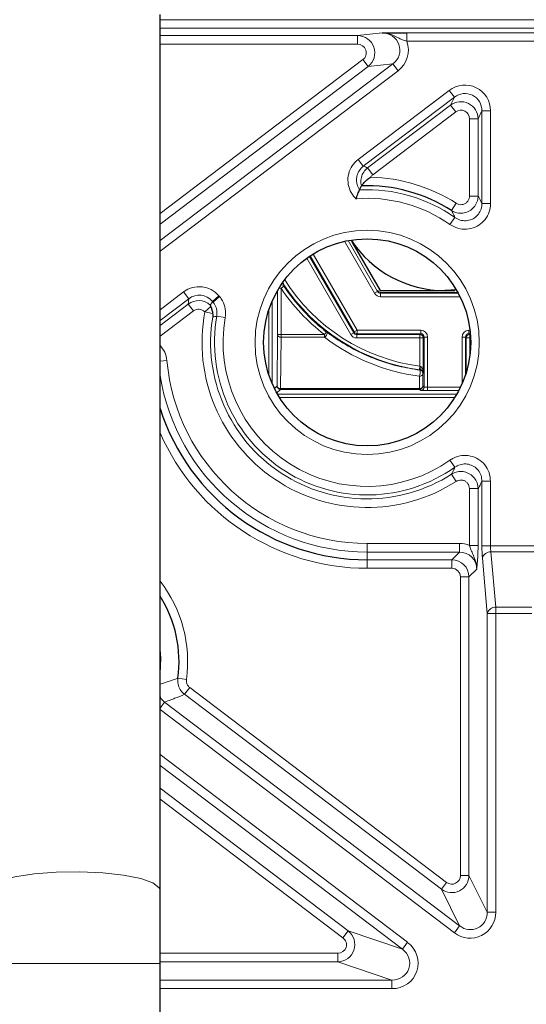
# Model space of a CAD drawing. Header units: millimetres. Extents: x 5 to 418, y 2 to 292.
# Tile 48 of 61: x 351 to 361, y 96 to 115. Entities that reach past the tile are written whole.
import ezdxf

# ---------------------------------------------------------------- set-up
doc = ezdxf.new("R2010")
doc.units = ezdxf.units.MM

msp = doc.modelspace()

# ---------------------------------------------------------------- linework, layer by layer
at = {"color": 7, "linetype": 'Continuous', "lineweight": 25}
for p, q in [((353.737, 98.4187), (353.737, 115.3361)), ((357.5921, 111.948), (357.6258, 112.0245)), ((357.5921, 111.948), (357.5921, 111.9479)), ((357.626, 112.0249), (357.6258, 112.0245)), ((357.4411, 110.9469), (357.9861, 110.0028)), ((359.4623, 110.0145), (359.237, 110.0028)), ((359.237, 110.0028), (359.4279, 110.0028)), ((358.8215, 109.0873), (358.8215, 108.4074)), ((359.6526, 108.4276), (359.6526, 109.0873)), ((353.737, 97.0028), (353.737, 98.4187)), ((353.737, 85.0028), (353.737, 97.0028))]:
    msp.add_line(p, q, dxfattribs=at)
at = {"color": 7, "linetype": 'Continuous', "lineweight": 18}
for p, q in [((353.737, 115.2364), (374.4037, 115.2364)), ((374.4037, 115.0698), (353.737, 115.0698)), ((353.737, 114.93), (357.5515, 114.93)), ((357.5515, 114.93), (358.0278, 114.9796)), ((357.5515, 114.93), (357.5515, 114.7634)), ((358.5027, 114.9853), (362.6381, 114.9853)), ((358.5027, 114.8186), (358.5027, 114.9853)), ((357.5515, 114.7634), (353.737, 114.7634)), ((362.6381, 114.8186), (358.5027, 114.8186)), ((353.737, 111.4934), (357.6538, 114.4647)), ((353.737, 110.9706), (358.2343, 114.3823)), ((357.7541, 114.3324), (353.737, 111.285)), ((357.7541, 114.3324), (357.6538, 114.4647)), ((358.2343, 114.3823), (357.7541, 114.3324)), ((358.3347, 114.2501), (358.2343, 114.3823)), ((358.3347, 114.2501), (353.737, 110.7622)), ((357.5624, 112.5362), (359.3219, 113.871)), ((359.4222, 113.7387), (359.3219, 113.871)), ((359.4222, 113.7387), (357.6627, 112.4039)), ((357.7468, 112.373), (359.3468, 113.5867)), ((359.3468, 113.5867), (359.4222, 113.7387)), ((359.3468, 113.5867), (359.4471, 113.4545)), ((359.4471, 113.4545), (357.8471, 112.2407)), ((359.955, 113.4741), (359.8795, 113.3222)), ((359.955, 113.4741), (360.121, 113.4741)), ((359.955, 111.6874), (359.955, 113.4741)), ((360.121, 113.4741), (360.121, 111.6874)), ((359.7135, 111.8288), (359.7135, 113.3222)), ((359.7135, 113.3222), (359.8795, 113.3222)), ((359.8795, 113.3222), (359.8795, 111.8288)), ((357.6627, 112.4039), (357.5624, 112.5362)), ((357.7468, 112.373), (357.8471, 112.2407)), ((359.4579, 111.689), (359.3684, 111.5492)), ((359.7135, 111.8288), (359.8795, 111.8288)), ((360.121, 111.6874), (359.955, 111.6874)), ((359.3366, 111.2798), (359.4321, 111.4156)), ((357.8798, 109.952), (357.3009, 110.9547)), ((357.3698, 110.9688), (357.9375, 109.9853)), ((356.6939, 110.7092), (357.5439, 109.2369)), ((357.4191, 109.154), (356.569, 110.6263)), ((356.624, 110.6644), (357.4768, 109.1873)), ((357.4862, 109.2036), (356.6376, 110.6735)), ((353.737, 109.6342), (354.1907, 109.9783)), ((354.291, 109.846), (354.1907, 109.9783)), ((356.0064, 109.1527), (356.0064, 110.0052)), ((356.0731, 110.049), (356.0325, 110.049)), ((356.0731, 110.049), (356.1284, 110.0861)), ((356.0731, 110.049), (356.0731, 109.1527)), ((357.8798, 109.952), (357.9375, 109.9853)), ((357.9375, 109.9853), (357.9473, 110.0022)), ((358.005, 109.9689), (357.9953, 109.952)), ((357.9953, 109.8853), (357.9953, 109.952)), ((357.9953, 109.952), (359.4974, 109.952)), ((359.4882, 109.9689), (358.005, 109.9689)), ((354.291, 109.846), (353.737, 109.4258)), ((354.2794, 109.7425), (354.291, 109.846)), ((354.7461, 109.7949), (354.7438, 109.775)), ((354.7438, 109.775), (354.7593, 109.7792)), ((354.7461, 109.7949), (354.8733, 109.9016)), ((354.7593, 109.7792), (354.7461, 109.7949)), ((354.7593, 109.7792), (354.8865, 109.8859)), ((354.8733, 109.9016), (354.8865, 109.8859)), ((355.9043, 109.8034), (355.9043, 108.2022)), ((359.5318, 109.8853), (357.9953, 109.8853)), ((353.737, 109.3311), (354.2794, 109.7425)), ((354.3797, 109.6102), (353.737, 109.1227)), ((354.2794, 109.7425), (354.3797, 109.6102)), ((354.7146, 109.6964), (354.6016, 109.5911)), ((354.7512, 109.563), (354.6016, 109.5911)), ((355.8376, 108.3765), (355.8376, 109.6291)), ((354.8321, 109.5087), (354.9956, 109.4803)), ((356.9526, 109.2055), (356.9119, 109.1527)), ((357.4768, 109.1873), (357.4191, 109.154)), ((357.4768, 109.1873), (357.4862, 109.2036)), ((357.5439, 109.2369), (357.4862, 109.2036)), ((357.5439, 109.2369), (358.7712, 109.2369)), ((357.5439, 109.2369), (357.5439, 109.1703)), ((358.7712, 109.2369), (358.7712, 109.1703)), ((359.7029, 109.2369), (359.7233, 109.2369)), ((359.7029, 109.2369), (359.7029, 109.1703)), ((355.9961, 108.1618), (356.0064, 109.1527)), ((356.0731, 109.1527), (356.0064, 109.1527)), ((356.0731, 109.1016), (356.0628, 108.1108)), ((356.0731, 109.1016), (356.0731, 109.1527)), ((356.0731, 109.1527), (356.9119, 109.1527)), ((356.9119, 109.1016), (356.0731, 109.1016)), ((356.9119, 109.1016), (356.9119, 109.1527)), ((357.5439, 109.1703), (357.5345, 109.154)), ((357.5345, 109.154), (358.7549, 109.154)), ((357.5345, 109.154), (357.5345, 109.0873)), ((358.7549, 109.0873), (357.5345, 109.0873)), ((358.7712, 109.1703), (357.5439, 109.1703)), ((358.7549, 109.154), (358.7712, 109.1703)), ((358.7549, 109.154), (358.7549, 109.0873)), ((358.7549, 108.5407), (358.7549, 109.0873)), ((358.8215, 109.0873), (358.7549, 109.0873)), ((358.8378, 109.1036), (358.8215, 109.0873)), ((358.9045, 109.1036), (358.8378, 109.1036)), ((358.8378, 108.1399), (358.8378, 109.1036)), ((358.9045, 109.1036), (358.9045, 108.1387)), ((359.5696, 108.2017), (359.5696, 109.1036)), ((359.5696, 109.1036), (359.6363, 109.1036)), ((359.6363, 109.1036), (359.6363, 108.3759)), ((359.6526, 109.0873), (359.6363, 109.1036)), ((359.7192, 109.0873), (359.6526, 109.0873)), ((359.73, 109.1703), (359.7029, 109.1703)), ((359.7029, 109.1703), (359.7192, 109.154)), ((359.7192, 109.154), (359.7313, 109.154)), ((359.7192, 109.154), (359.7192, 109.0873)), ((359.7192, 109.0873), (359.7192, 108.7364)), ((359.7353, 109.0873), (359.7192, 109.0873)), ((353.8684, 108.6495), (353.737, 108.6375)), ((358.7461, 108.4746), (358.7549, 108.5407)), ((358.7622, 108.4725), (358.7461, 108.4746)), ((358.7549, 108.5407), (358.7628, 108.5387)), ((358.7492, 108.1108), (358.7467, 108.3492)), ((358.8134, 108.4002), (358.8158, 108.1618)), ((355.9463, 108.1121), (355.9961, 108.1618)), ((356.0628, 108.0952), (355.9924, 108.0249)), ((356.0628, 108.0952), (356.0628, 108.1108)), ((356.0628, 108.1108), (358.7492, 108.1108)), ((358.7492, 108.0952), (356.0628, 108.0952)), ((358.7492, 108.0952), (358.7492, 108.1108)), ((358.7712, 108.0732), (358.7492, 108.0952)), ((358.8158, 108.1618), (358.8378, 108.1399)), ((358.9045, 108.1387), (358.9045, 108.072)), ((358.9045, 108.1387), (359.5407, 108.1387)), ((359.5073, 108.072), (358.9045, 108.072)), ((356.0047, 108.0034), (359.4694, 108.0034)), ((359.4292, 107.9367), (356.0449, 107.9367)), ((359.4321, 106.5899), (359.3366, 106.7258)), ((359.4579, 106.3165), (359.3684, 106.4564)), ((359.7135, 106.1767), (359.8795, 106.1767)), ((359.7135, 105.0795), (359.7135, 106.1767)), ((359.8795, 106.1767), (359.8795, 105.0795)), ((359.955, 105.0718), (359.955, 106.3182)), ((359.955, 106.3182), (360.121, 106.3182)), ((360.121, 106.3182), (360.121, 105.0718)), ((357.737, 105.118), (357.737, 104.952)), ((357.737, 105.118), (359.5209, 105.118)), ((359.5209, 105.118), (359.5209, 104.952)), ((359.7135, 105.0795), (359.8795, 105.0795)), ((359.955, 105.0718), (360.121, 105.0718)), ((360.121, 105.0718), (361.0197, 105.0718)), ((359.5209, 104.952), (357.737, 104.952)), ((357.737, 104.952), (357.737, 104.8037)), ((359.3725, 104.8037), (359.5209, 104.952)), ((360.0571, 103.7671), (359.9635, 104.8361)), ((360.1296, 104.954), (360.2231, 103.8849)), ((361.0112, 104.954), (360.1296, 104.954)), ((357.737, 104.8037), (359.3725, 104.8037)), ((357.737, 104.8037), (357.737, 104.6376)), ((359.3725, 104.6376), (357.737, 104.6376)), ((359.3725, 104.6376), (359.3725, 104.8037)), ((359.5385, 104.4716), (359.7046, 104.4716)), ((359.5385, 98.7024), (359.5385, 104.4716)), ((359.8529, 104.6199), (359.7046, 104.4716)), ((359.7046, 104.4716), (359.7046, 98.7024)), ((360.2231, 103.7671), (360.2231, 103.8849)), ((360.2231, 103.8849), (360.9177, 103.8849)), ((360.2231, 103.7671), (360.0571, 103.7671)), ((360.0571, 97.9926), (360.0571, 103.7671)), ((360.2231, 103.7671), (360.2231, 97.9926)), ((360.9177, 103.7671), (360.2231, 103.7671)), ((354.2451, 102.4901), (354.0807, 102.5128)), ((354.3093, 102.3351), (354.2089, 102.2029)), ((359.1718, 98.4379), (354.2089, 102.2029)), ((354.3093, 102.3351), (359.2722, 98.5702)), ((353.737, 101.9386), (353.8236, 102.0527)), ((353.8236, 102.0527), (359.5243, 97.728)), ((359.424, 97.5957), (353.737, 101.91)), ((353.737, 101.0382), (358.5174, 97.4117)), ((358.4171, 97.2794), (353.737, 100.8298)), ((353.737, 100.3873), (357.3692, 97.6319)), ((357.2688, 97.4996), (353.737, 100.1789)), ((359.2722, 98.5702), (359.1718, 98.4379)), ((359.5385, 98.7024), (359.7046, 98.7024)), ((359.7046, 98.7024), (360.0571, 97.9926)), ((359.5243, 97.728), (359.1718, 98.4379)), ((360.2231, 97.9926), (360.0571, 97.9926)), ((357.3692, 97.6319), (357.2688, 97.4996)), ((357.3692, 97.6319), (358.4171, 97.2794)), ((359.424, 97.5957), (359.5243, 97.728)), ((358.5174, 97.4117), (358.4171, 97.2794)), ((353.737, 97.2013), (357.1685, 97.2013)), ((357.1685, 97.0353), (353.737, 97.0353)), ((357.1685, 97.0353), (357.1685, 97.2013)), ((358.2164, 96.6828), (357.1685, 97.0353)), ((353.737, 97.0028), (350.4037, 97.0028)), ((353.737, 96.6828), (358.2164, 96.6828)), ((358.2164, 96.5167), (358.2164, 96.6828)), ((358.2164, 96.5167), (353.737, 96.5167))]:
    msp.add_line(p, q, dxfattribs=at)
at = {"color": 7, "linetype": 'Continuous', "lineweight": 25, "flags": 128}
msp.add_lwpolyline([(356.0994, 110.1508), (356.0998, 110.1505), (356.1141, 110.1348)], dxfattribs=at)
at = {"color": 7, "linetype": 'Continuous', "lineweight": 18, "flags": 128}
for points in [[(356.9119, 109.1016), (356.9259, 109.1111), (356.9387, 109.1238), (356.9495, 109.1387), (356.9575, 109.1546), (356.962, 109.1704), (356.9627, 109.1849), (356.9595, 109.1969), (356.9526, 109.2055)], [(358.7553, 108.4663), (358.7595, 108.4701), (358.7622, 108.4725)], [(358.8215, 108.4074), (358.8164, 108.4029), (358.8134, 108.4002)], [(353.737, 103.0673), (353.7494, 102.8992), (353.737, 102.605)], [(353.737, 98.4187), (353.7215, 98.4669), (353.5991, 98.5597), (353.3632, 98.642), (353.0315, 98.7078), (352.6285, 98.7522), (352.1841, 98.7718), (351.7313, 98.7652), (351.3036, 98.7329), (350.9328, 98.6774), (350.6463, 98.6026), (350.4655, 98.5142), (350.4037, 98.4187)]]:
    msp.add_lwpolyline(points, dxfattribs=at)
at = {"color": 7, "linetype": 'Continuous', "lineweight": 18}
msp.add_circle((357.737, 109.0028), 2.1667, dxfattribs=at)
at = {"color": 7, "linetype": 'Continuous', "lineweight": 25}
msp.add_circle((357.737, 109.0028), 2, dxfattribs=at)
at = {"color": 7, "linetype": 'Continuous', "lineweight": 18}
for centre, radius, start, end in [((357.737, 109.0028), 3.1902, 57.35538, 88.7937), ((357.737, 109.0028), 2.9487, 54.91232, 92.81811), ((357.737, 109.0028), 2.7827, 54.91232, 94.4455), ((359.237, 112.1695), 3.6606, 212.32928, 262.43112), ((359.237, 112.1695), 3.8088, 213.82941, 232.3777), ((356.0731, 110.049), 0.0667, 33.84914, 88.16183), ((359.237, 112.1695), 3.7273, 213.08493, 262.43112), ((358.005, 110.0356), 0.0667, 210.00268, 269.99732), ((357.737, 109.0028), 3.1902, 169.37295, 302.64462), ((357.737, 109.0028), 3.0242, 170.72185, 302.64462), ((357.737, 109.0028), 2.9487, 170.12021, 305.08768), ((357.737, 109.0028), 2.7827, 170.12021, 305.08768), ((357.5439, 109.2369), 0.0667, 210.00268, 269.99732), ((356.0665, 109.1621), 0.0609, 188.92557, 276.16489), ((358.7549, 109.0873), 0.0667, 0.00511, 89.99489), ((359.7192, 109.0873), 0.0667, 90.00511, 179.99489), ((357.737, 109.0028), 3.8848, 185.21799, 270), ((358.5393, 108.4233), 0.2202, 340.32985, 11.27494), ((358.7467, 108.4002), 0.0667, 0.00436, 82.58356), ((358.907, 108.5043), 0.1482, 166.61312, 192.39457), ((357.737, 109.0028), 4.0508, 189.08211, 270), ((358.7532, 108.4097), 0.0609, 263.83511, 351.07443), ((356.0628, 108.1619), 0.0667, 180.00511, 269.99489), ((356.0562, 108.1713), 0.0609, 188.92557, 276.16489), ((358.7492, 108.1619), 0.0667, 270.00511, 359.99489), ((358.7557, 108.1713), 0.0609, 263.83511, 351.07443), ((358.7712, 108.1399), 0.0667, 270.00511, 359.99489), ((357.737, 109.0028), 4.3652, 203.60268, 270), ((360.1184, 104.7938), 0.1606, 86.02473, 164.71013), ((351.737, 102.8361), 2.5318, 352.14465, 37.82014), ((360.212, 103.7247), 0.1606, 86.02473, 164.71013)]:
    msp.add_arc(centre, radius, start, end, dxfattribs=at)
at = {"color": 7, "linetype": 'Continuous', "lineweight": 25}
for centre, radius, start, end in [((357.737, 109.0028), 3.0242, 57.35538, 92.1037), ((359.237, 112.1695), 2.1667, 213.34108, 270), ((359.237, 112.1695), 3.7422, 213.82941, 232.3777), ((357.737, 109.0028), 4.1991, 197.71611, 270), ((351.737, 102.8361), 2.3658, 352.14465, 32.28759)]:
    msp.add_arc(centre, radius, start, end, dxfattribs=at)
at = {"color": 7, "linetype": 'Continuous', "lineweight": 18}
for centre, major_axis, ratio, start_param, end_param in [((357.551, 114.5967), (0.3316, 0.0345), 0.9999016, 5.2639531, 7.7488563), ((358.0263, 114.6461), (0.3409, 0.0355), 0.9726189, 5.2639531, 7.7488563), ((357.551, 114.5967), (-0.1681, -0.0175), 0.9860716, 2.1223604, 4.6072636), ((358.0263, 114.6461), (-0.5043, -0.0525), 0.9860716, 2.1223604, 3.3886723), ((359.6191, 113.4665), (-0.2266, -0.4564), 0.9811962, 2.0393017, 4.2438836), ((359.6191, 113.4665), (0.1539, 0.3099), 0.9632536, 5.1808944, 7.3854762), ((359.5462, 113.3196), (0.1483, 0.2986), 0.9998199, 5.1808944, 7.3854762), ((359.5462, 113.3196), (-0.0755, -0.1521), 0.9811962, 2.0393017, 4.2438836), ((354.4911, 109.5762), (0.0562, 0.5005), 0.992783, 5.5259718, 7.0403988), ((354.4911, 109.5762), (0.0377, 0.3361), 0.9856949, 5.5259718, 7.0403988), ((357.9953, 110.0187), (-0.0667, -0.1155), 0.9999492, 5.7596085, 6.8067621), ((357.9953, 110.0187), (0.0333, 0.0577), 0.9998477, 2.6180159, 3.6651694), ((354.4799, 109.4762), (0.0372, 0.3313), 0.9999738, 5.6555755, 7.0403988), ((354.4799, 109.4762), (0.0187, 0.1668), 0.992783, 5.5774248, 7.0403988), ((357.5345, 109.2206), (0.0333, 0.0577), 0.9998477, 2.6180159, 3.6651694), ((358.7712, 109.1036), (-0.0943, -0.0943), 0.9999239, 2.3562326, 3.9269527), ((359.7029, 109.1036), (0.0943, -0.0943), 0.9999239, 2.3562326, 3.9269527), ((359.237, 112.1583), (0, 3.8406), 0.9999459, 2.4912826, 3.0135622), ((357.5345, 109.2206), (0.0667, 0.1155), 0.9999492, 2.6180159, 3.6651694), ((358.7712, 109.1036), (0.0472, 0.0472), 0.9997716, 5.4978252, 7.0685454), ((359.7029, 109.1036), (0.0472, -0.0472), 0.9997716, 2.3562326, 3.9269527), ((358.9045, 108.0732), (0.1333, 0), 0.0087269, 3.1503193, 4.712389), ((358.9045, 108.1399), (0.0667, 0), 0.0174537, 3.1503193, 4.712389), ((359.517, 104.6161), (-0.3562, -0.3562), 0.9924325, 3.5285961, 3.9231927), ((359.9842, 105.0718), (0, 0.3333), 0.0874887, 1.5707963, 2.3561945), ((360.1502, 105.0718), (0, 0.1667), 0.1749773, 1.5707963, 2.3561945), ((359.517, 104.6161), (0.2393, 0.2393), 0.9850067, 5.5015852, 7.0647854), ((359.3712, 104.4703), (0.2357, 0.2357), 0.9999711, 5.5015852, 7.0647854), ((359.3712, 104.4703), (-0.1187, -0.1187), 0.9924325, 2.3599926, 3.9231927), ((359.3712, 98.705), (-0.1483, 0.2986), 0.9998199, 2.0393017, 4.2438836), ((359.3712, 98.705), (-0.0755, 0.1521), 0.9811962, 2.0393017, 4.2438836), ((359.7212, 98.0003), (-0.2266, 0.4564), 0.9811962, 2.0393017, 4.2438836), ((359.7212, 98.0003), (-0.1539, 0.3099), 0.9632536, 2.0393017, 4.2438836), ((357.1647, 97.3686), (0.3161, -0.1063), 0.9993416, 5.0480151, 7.5183555), ((357.1647, 97.3686), (-0.1638, 0.0551), 0.9643524, 1.9064225, 4.3767628), ((358.205, 97.0186), (-0.4914, 0.1653), 0.9643524, 1.9064225, 4.3767628), ((358.205, 97.0186), (0.3391, -0.1141), 0.9317305, 5.0480151, 7.5183555)]:
    msp.add_ellipse(centre, major_axis=major_axis, ratio=ratio, start_param=start_param, end_param=end_param, dxfattribs=at)
at = {"color": 7, "linetype": 'Continuous', "lineweight": 25}
for points, knots in [([(358.0278, 114.9796), (358.0282, 114.9796), (358.0448, 114.98), (358.1089, 114.9815), (358.2122, 114.9835), (358.3646, 114.985), (358.4566, 114.9852), (358.5027, 114.9853)], [0, 0, 0, 0, 0.0035196, 0.1403689, 0.5412456, 0.7700982, 1, 1, 1, 1]), ([(357.626, 112.0249), (357.6281, 112.0278), (357.6324, 112.0334), (357.6513, 112.0577), (357.6824, 112.0941), (357.732, 112.1438), (357.7777, 112.1774), (357.8037, 112.192), (357.8042, 112.1923)], [0, 0, 0, 0, 0.1519703, 0.3033794, 0.467543, 0.716774, 0.9949524, 1, 1, 1, 1]), ([(357.5214, 111.7771), (357.5215, 111.7776), (357.5259, 111.7898), (357.5374, 111.8213), (357.5556, 111.8673), (357.5736, 111.9089), (357.5873, 111.9383), (357.5905, 111.9447), (357.5921, 111.9479)], [0, 0, 0, 0, 0.00662998, 0.14823281, 0.38564292, 0.59949178, 0.79947186, 1, 1, 1, 1]), ([(357.9861, 110.0028), (357.9991, 110.0028), (358.4114, 110.0028), (358.8308, 110.0028), (359.237, 110.0028)], [0, 0, 0, 0, 0.031485, 1, 1, 1, 1]), ([(354.7438, 109.775), (354.7437, 109.7749), (354.7363, 109.7647), (354.7235, 109.7475), (354.7099, 109.7296), (354.7045, 109.7225)], [0, 0, 0, 0, 0.0085774, 0.6021562, 1, 1, 1, 1]), ([(354.7045, 109.7225), (354.7046, 109.7214), (354.7048, 109.7188), (354.7096, 109.7082), (354.7132, 109.6997), (354.7146, 109.6964)], [0, 0, 0, 0, 0.3250484, 0.738992, 1, 1, 1, 1]), ([(354.7146, 109.6964), (354.7187, 109.6866), (354.7268, 109.6671), (354.7388, 109.6302), (354.747, 109.5938), (354.7499, 109.5725), (354.7512, 109.563)], [0, 0, 0, 0, 0.25418164, 0.50666968, 0.77895613, 1, 1, 1, 1]), ([(354.7512, 109.563), (354.753, 109.5391), (354.7547, 109.5147), (354.7525, 109.4909), (354.7524, 109.4904)], [0, 0, 0, 0, 0.97777669, 1, 1, 1, 1]), ([(358.8215, 108.4074), (358.8215, 108.4076), (358.8215, 108.41), (358.8206, 108.4215), (358.8147, 108.439), (358.7995, 108.457), (358.7848, 108.466), (358.7732, 108.4705), (358.7666, 108.4717), (358.7622, 108.4725)], [0, 0, 0, 0, 0.0081356, 0.0981696, 0.4693689, 0.7241685, 0.8715998, 0.9152912, 1, 1, 1, 1])]:
    msp.add_open_spline(points, degree=3, knots=knots, dxfattribs=at)
at = {"color": 7, "linetype": 'Continuous', "lineweight": 18}
for points, knots in [([(358.5027, 114.8186), (358.4754, 114.8276), (358.4154, 114.8471), (358.2952, 114.9089), (358.1686, 114.9693), (358.06, 114.9797), (358.0285, 114.9796), (358.0278, 114.9796)], [0, 0, 0, 0, 0.1617643, 0.3549081, 0.8114865, 0.9958095, 1, 1, 1, 1]), ([(357.5214, 111.7771), (357.5155, 111.7829), (357.4697, 111.8277), (357.4015, 111.9292), (357.3576, 112.0936), (357.3713, 112.2627), (357.4382, 112.4213), (357.521, 112.4979), (357.5624, 112.5362)], [0, 0, 0, 0, 0.0287473, 0.2231238, 0.4168315, 0.6107641, 0.8053981, 1, 1, 1, 1]), ([(357.6627, 112.4039), (357.635, 112.3784), (357.5796, 112.3275), (357.5347, 112.2218), (357.5259, 112.1099), (357.5498, 112.0154), (357.5807, 111.9661), (357.5921, 111.948)], [0, 0, 0, 0, 0.2201499, 0.4399905, 0.6572762, 0.873943, 1, 1, 1, 1]), ([(357.6258, 112.0245), (357.6221, 112.0425), (357.6109, 112.0969), (357.6199, 112.191), (357.6642, 112.2964), (357.7193, 112.3474), (357.7468, 112.373)], [0, 0, 0, 0, 0.1410595, 0.4272623, 0.7136292, 1, 1, 1, 1]), ([(357.6627, 112.4039), (357.6777, 112.4007), (357.7101, 112.3938), (357.7339, 112.3802), (357.7468, 112.373)], [0, 0, 0, 0, 0.460493, 1, 1, 1, 1]), ([(357.8471, 112.2407), (357.8332, 112.2281), (357.817, 112.2134), (357.8058, 112.1949), (357.8042, 112.1923)], [0, 0, 0, 0, 0.8595824, 1, 1, 1, 1]), ([(360.121, 111.6874), (360.1197, 111.6603), (360.1158, 111.5778), (360.0695, 111.4447), (359.967, 111.3112), (359.8248, 111.2187), (359.6591, 111.1795), (359.4857, 111.1953), (359.3863, 111.2516), (359.3366, 111.2798)], [0, 0, 0, 0, 0.0746945, 0.2280414, 0.3801012, 0.5325904, 0.687091, 0.8435864, 1, 1, 1, 1]), ([(359.8795, 111.8288), (359.879, 111.8158), (359.8768, 111.766), (359.8507, 111.6814), (359.7856, 111.5903), (359.6935, 111.525), (359.5846, 111.4939), (359.4694, 111.4985), (359.402, 111.5324), (359.3684, 111.5492)], [0, 0, 0, 0, 0.055783, 0.2120852, 0.3676821, 0.5239232, 0.6819184, 0.8413184, 1, 1, 1, 1]), ([(359.4321, 111.4156), (359.4654, 111.3964), (359.5318, 111.358), (359.648, 111.3463), (359.759, 111.372), (359.8539, 111.434), (359.9219, 111.524), (359.952, 111.6136), (359.9543, 111.6691), (359.955, 111.6874)], [0, 0, 0, 0, 0.1575077, 0.3139825, 0.4676353, 0.6191291, 0.7707499, 0.9246574, 1, 1, 1, 1]), ([(359.4579, 111.689), (359.4748, 111.6804), (359.5087, 111.6631), (359.5665, 111.6603), (359.6212, 111.6757), (359.6672, 111.7085), (359.6996, 111.7544), (359.7124, 111.7971), (359.7133, 111.8222), (359.7135, 111.8288)], [0, 0, 0, 0, 0.1592904, 0.3186574, 0.4761663, 0.6318613, 0.7872504, 0.943933, 1, 1, 1, 1]), ([(359.8795, 111.8288), (359.8963, 111.798), (359.9214, 111.7516), (359.9466, 111.7035), (359.955, 111.6874)], [0, 0, 0, 0, 0.6650394, 1, 1, 1, 1]), ([(359.4321, 111.4156), (359.425, 111.4308), (359.4038, 111.4762), (359.3825, 111.5201), (359.3684, 111.5492)], [0, 0, 0, 0, 0.33492648, 1, 1, 1, 1]), ([(354.8321, 109.5087), (354.8348, 109.5461), (354.8404, 109.6208), (354.8073, 109.7145), (354.7722, 109.7618), (354.7593, 109.7792)], [0, 0, 0, 0, 0.3872899, 0.7744518, 1, 1, 1, 1]), ([(354.8865, 109.8859), (354.9058, 109.8598), (354.9584, 109.7889), (355.0079, 109.6483), (354.9997, 109.5363), (354.9956, 109.4803)], [0, 0, 0, 0, 0.2254754, 0.6127456, 1, 1, 1, 1]), ([(354.8321, 109.5087), (354.819, 109.5058), (354.7924, 109.4997), (354.7659, 109.4935), (354.7524, 109.4904)], [0, 0, 0, 0, 0.4922856, 1, 1, 1, 1]), ([(356.9526, 109.2055), (356.9815, 109.184), (357.1258, 109.0761), (357.5401, 108.8155), (358.1269, 108.5695), (358.6159, 108.4892), (358.7553, 108.4663)], [0, 0, 0, 0, 0.0611739, 0.3063477, 0.802312, 1, 1, 1, 1]), ([(353.737, 108.9427), (353.7702, 108.9013), (353.8393, 108.8151), (353.8585, 108.7061), (353.8684, 108.6495)], [0, 0, 0, 0, 0.4802633, 1, 1, 1, 1]), ([(358.7628, 108.5387), (358.7672, 108.537), (358.7738, 108.5345), (358.7853, 108.5255), (358.7999, 108.5073), (358.8149, 108.4711), (358.8207, 108.4358), (358.8215, 108.4127), (358.8215, 108.4078), (358.8215, 108.4074)], [0, 0, 0, 0, 0.0847089, 0.1284002, 0.2758315, 0.5306311, 0.9018304, 0.9918644, 1, 1, 1, 1]), ([(359.3366, 106.7258), (359.3595, 106.7403), (359.4293, 106.7845), (359.5647, 106.8231), (359.7329, 106.816), (359.8904, 106.7529), (360.0178, 106.6398), (360.1045, 106.4888), (360.1155, 106.3751), (360.121, 106.3182)], [0, 0, 0, 0, 0.0746985, 0.22803482, 0.38009121, 0.53258899, 0.68709781, 0.84358952, 1, 1, 1, 1]), ([(359.3684, 106.4564), (359.3825, 106.4855), (359.4038, 106.5294), (359.425, 106.5747), (359.4321, 106.5899)], [0, 0, 0, 0, 0.6650735, 1, 1, 1, 1]), ([(359.955, 106.3182), (359.9516, 106.3566), (359.9448, 106.433), (359.8876, 106.5348), (359.8028, 106.6109), (359.6975, 106.6529), (359.5848, 106.6568), (359.4941, 106.6299), (359.4474, 106.5998), (359.4321, 106.5899)], [0, 0, 0, 0, 0.1574972, 0.3139704, 0.4676349, 0.6191357, 0.7707493, 0.9246484, 1, 1, 1, 1]), ([(359.3684, 106.4564), (359.3797, 106.4629), (359.4228, 106.488), (359.508, 106.5116), (359.6199, 106.5059), (359.7246, 106.4636), (359.8095, 106.3886), (359.8677, 106.2892), (359.8756, 106.2142), (359.8795, 106.1767)], [0, 0, 0, 0, 0.0557837, 0.2120831, 0.3676796, 0.5239232, 0.6819202, 0.8413186, 1, 1, 1, 1]), ([(359.7135, 106.1767), (359.7117, 106.1957), (359.708, 106.2335), (359.6791, 106.2837), (359.6367, 106.3214), (359.5843, 106.3425), (359.5281, 106.345), (359.4853, 106.3327), (359.4636, 106.3199), (359.4579, 106.3165)], [0, 0, 0, 0, 0.1592896, 0.3186558, 0.476167, 0.6318641, 0.787252, 0.9439319, 1, 1, 1, 1]), ([(359.955, 106.3182), (359.9466, 106.3021), (359.9214, 106.2539), (359.8963, 106.2076), (359.8795, 106.1767)], [0, 0, 0, 0, 0.3349606, 1, 1, 1, 1]), ([(359.7135, 105.0795), (359.7231, 105.0508), (359.744, 104.988), (359.8013, 104.8635), (359.8492, 104.7409), (359.8536, 104.643), (359.8529, 104.6206), (359.8529, 104.6199)], [0, 0, 0, 0, 0.1785107, 0.3903797, 0.8601528, 0.9956665, 1, 1, 1, 1]), ([(359.8795, 105.0795), (359.8791, 105.0323), (359.8782, 104.9383), (359.8707, 104.7859), (359.8612, 104.6889), (359.8544, 104.6318), (359.853, 104.6204), (359.8529, 104.6199)], [0, 0, 0, 0, 0.2457298, 0.4904253, 0.8970715, 0.9963213, 1, 1, 1, 1]), ([(353.737, 102.4017), (353.7651, 102.41), (353.8167, 102.4253), (353.9317, 102.4618), (354.0177, 102.4912), (354.0807, 102.5128)], [0, 0, 0, 0, 0.2414948, 0.4440225, 1, 1, 1, 1]), ([(354.2089, 102.2029), (354.2048, 102.2061), (354.1715, 102.2322), (354.1196, 102.2943), (354.0764, 102.4003), (354.0792, 102.4753), (354.0807, 102.5128)], [0, 0, 0, 0, 0.04472153, 0.36284977, 0.68151169, 1, 1, 1, 1]), ([(354.2451, 102.4901), (354.2444, 102.4713), (354.2429, 102.4338), (354.2645, 102.3808), (354.2905, 102.3498), (354.3072, 102.3367), (354.3093, 102.3351)], [0, 0, 0, 0, 0.3185418, 0.6371061, 0.9552521, 1, 1, 1, 1]), ([(353.737, 102.1567), (353.7402, 102.149), (353.7574, 102.1066), (353.7938, 102.0769), (353.8236, 102.0527)], [0, 0, 0, 0, 0.1821374, 1, 1, 1, 1]), ([(354.2089, 102.2029), (354.1453, 102.1769), (354.0585, 102.1415), (353.9296, 102.0918), (353.8646, 102.0678), (353.8236, 102.0527)], [0, 0, 0, 0, 0.5030955, 0.6863665, 1, 1, 1, 1])]:
    msp.add_open_spline(points, degree=3, knots=knots, dxfattribs=at)

doc.saveas('drawing.dxf')
